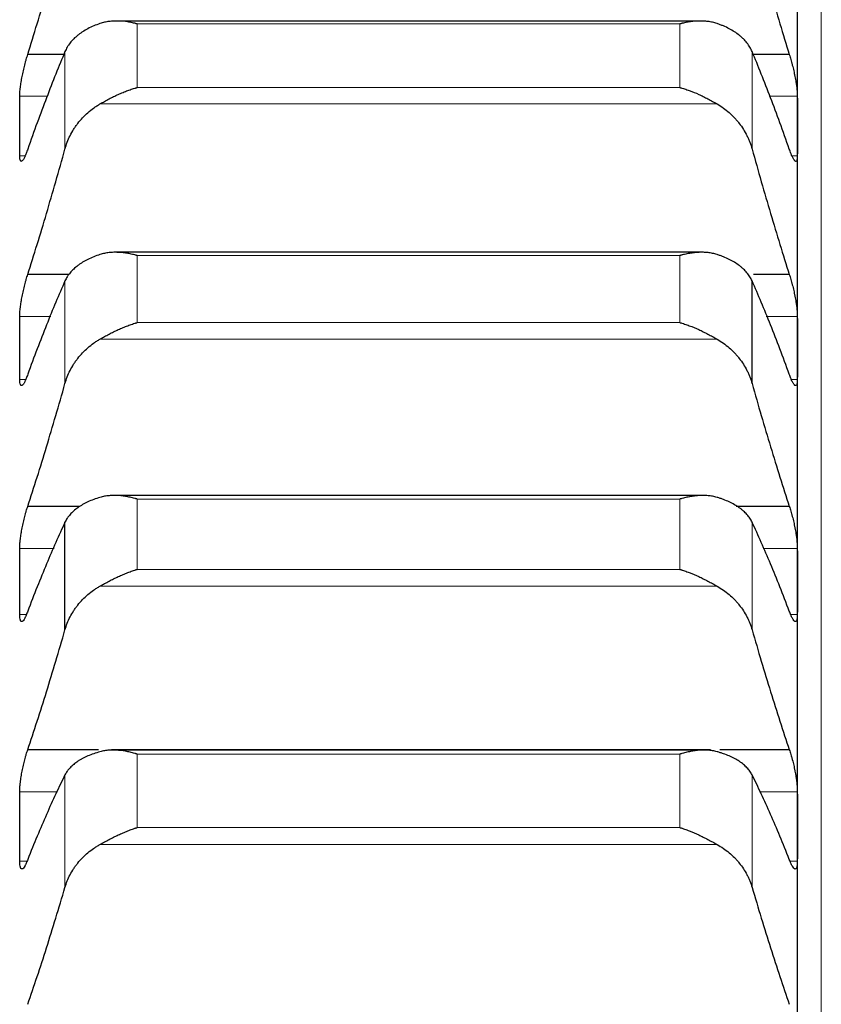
# Model space of a CAD drawing. Header units: inches. Extents: x 0 to 20790, y -12 to 14700.
# Tile 79 of 256: x 7760 to 7814, y 5646 to 5712. Entities that reach past the tile are written whole.
import ezdxf

# ---------------------------------------------------------------- set-up
doc = ezdxf.new("R2010")
doc.units = ezdxf.units.IN
doc.layers.add('1', color=7, linetype='Continuous', true_color=0xffffff)

msp = doc.modelspace()

# ---------------------------------------------------------------- linework, layer by layer
at = {"layer": '1', "color": 110, "linetype": 'Continuous', "lineweight": 13}
for p, q in [((7813.556, 4806.802), (7813.556, 5814.143)), ((7804.1, 5711.273), (7767.812, 5711.273)), ((7767.812, 5707.016), (7767.812, 5711.273)), ((7804.1, 5707.016), (7804.1, 5711.273)), ((7762.982, 5702.902), (7762.982, 5709.421)), ((7808.929, 5702.902), (7808.929, 5709.421)), ((7804.1, 5707.016), (7767.812, 5707.016)), ((7761.846, 5706.446), (7759.958, 5706.446)), ((7811.953, 5706.446), (7810.065, 5706.446)), ((7806.587, 5705.92), (7765.324, 5705.92)), ((7760.322, 5702.45), (7759.958, 5702.45)), ((7811.953, 5702.45), (7811.593, 5702.45)), ((7804.1, 5695.774), (7767.812, 5695.774)), ((7767.812, 5691.293), (7767.812, 5695.774)), ((7804.1, 5691.293), (7804.1, 5695.774)), ((7762.982, 5687.21), (7762.982, 5694.074)), ((7762.04, 5691.709), (7759.958, 5691.709)), ((7811.953, 5691.709), (7809.872, 5691.709)), ((7804.1, 5691.293), (7767.812, 5691.293)), ((7806.587, 5690.183), (7765.324, 5690.183)), ((7760.36, 5687.493), (7759.958, 5687.493)), ((7811.953, 5687.493), (7811.546, 5687.493)), ((7804.1, 5679.481), (7767.812, 5679.481)), ((7767.812, 5674.781), (7767.812, 5679.481)), ((7804.1, 5674.781), (7804.1, 5679.481)), ((7808.929, 5670.736), (7808.929, 5677.934)), ((7762.25, 5676.183), (7759.958, 5676.183)), ((7811.953, 5676.183), (7809.661, 5676.183)), ((7804.1, 5674.781), (7767.812, 5674.781)), ((7806.587, 5673.66), (7765.324, 5673.66)), ((7760.399, 5671.753), (7759.958, 5671.753)), ((7811.953, 5671.753), (7811.507, 5671.753)), ((7804.1, 5662.418), (7767.812, 5662.418)), ((7767.812, 5657.507), (7767.812, 5662.418)), ((7804.1, 5657.507), (7804.1, 5662.418)), ((7762.982, 5653.507), (7762.982, 5661.027)), ((7808.929, 5653.507), (7808.929, 5661.027)), ((7762.483, 5659.893), (7759.958, 5659.893)), ((7811.953, 5659.893), (7809.428, 5659.893)), ((7804.1, 5657.507), (7767.812, 5657.507)), ((7806.587, 5656.376), (7765.324, 5656.376)), ((7760.443, 5655.256), (7759.958, 5655.256)), ((7811.953, 5655.256), (7811.465, 5655.256))]:
    msp.add_line(p, q, dxfattribs=at)
at = {"layer": '1', "color": 2, "linetype": 'Continuous', "lineweight": 25}
for p, q in [((7811.956, 5704.448), (7811.956, 5718.486)), ((7805.468, 5711.468), (7766.448, 5711.468)), ((7762.906, 5709.221), (7760.493, 5709.221)), ((7811.418, 5709.221), (7809.006, 5709.221)), ((7811.956, 5689.601), (7811.956, 5704.448)), ((7805.542, 5695.994), (7766.363, 5695.994)), ((7763.27, 5694.501), (7760.493, 5694.501)), ((7811.418, 5694.501), (7809.025, 5694.501)), ((7808.929, 5687.21), (7808.929, 5694.074)), ((7811.956, 5673.968), (7811.956, 5689.601)), ((7805.617, 5679.725), (7766.278, 5679.725)), ((7763.978, 5678.988), (7760.493, 5678.988)), ((7811.418, 5678.988), (7807.867, 5678.988)), ((7762.982, 5670.736), (7762.982, 5677.934)), ((7811.956, 5657.575), (7811.956, 5673.968)), ((7765.221, 5662.706), (7760.493, 5662.706)), ((7806.143, 5662.706), (7766.104, 5662.706)), ((7805.693, 5662.689), (7766.194, 5662.689)), ((7811.418, 5662.706), (7806.766, 5662.706)), ((7811.956, 5640.447), (7811.956, 5657.575))]:
    msp.add_line(p, q, dxfattribs=at)
for points in [[(7760.493, 5709.221), (7760.704, 5709.901), (7761.124, 5711.277), (7761.749, 5713.393), (7762.369, 5715.56), (7762.778, 5717.04), (7762.982, 5717.788)], [(7808.929, 5717.788), (7809.133, 5717.04), (7809.543, 5715.56), (7810.162, 5713.393), (7810.787, 5711.277), (7811.207, 5709.901), (7811.418, 5709.221)], [(7762.982, 5709.421), (7762.778, 5708.935), (7762.369, 5707.934), (7761.749, 5706.347), (7761.124, 5704.674), (7760.704, 5703.501), (7760.493, 5702.901)], [(7811.418, 5702.901), (7811.207, 5703.501), (7810.787, 5704.674), (7810.162, 5706.347), (7809.543, 5707.934), (7809.133, 5708.935), (7808.929, 5709.421)], [(7759.956, 5704.448), (7759.956, 5705.114), (7759.957, 5705.78), (7759.958, 5706.446)], [(7811.953, 5706.446), (7811.955, 5705.78), (7811.956, 5705.114), (7811.956, 5704.448)], [(7759.958, 5702.45), (7759.957, 5703.116), (7759.956, 5703.782), (7759.956, 5704.448)], [(7811.956, 5704.448), (7811.956, 5703.782), (7811.955, 5703.116), (7811.953, 5702.45)], [(7760.493, 5694.501), (7760.704, 5695.164), (7761.124, 5696.508), (7761.749, 5698.581), (7762.369, 5700.709), (7762.778, 5702.165), (7762.982, 5702.902)], [(7808.929, 5702.902), (7809.133, 5702.165), (7809.543, 5700.709), (7810.162, 5698.581), (7810.787, 5696.508), (7811.207, 5695.164), (7811.418, 5694.501)], [(7762.982, 5694.074), (7762.778, 5693.613), (7762.369, 5692.662), (7761.749, 5691.145), (7761.124, 5689.54), (7760.704, 5688.411), (7760.493, 5687.832)], [(7811.418, 5687.832), (7811.207, 5688.411), (7810.787, 5689.54), (7810.162, 5691.145), (7809.543, 5692.662), (7809.133, 5693.613), (7808.929, 5694.074)], [(7759.956, 5689.601), (7759.956, 5690.303), (7759.957, 5691.006), (7759.958, 5691.709)], [(7811.953, 5691.709), (7811.955, 5691.006), (7811.956, 5690.303), (7811.956, 5689.601)], [(7759.958, 5687.493), (7759.957, 5688.195), (7759.956, 5688.898), (7759.956, 5689.601)], [(7811.956, 5689.601), (7811.956, 5688.898), (7811.955, 5688.195), (7811.953, 5687.493)], [(7760.493, 5678.988), (7760.704, 5679.633), (7761.124, 5680.943), (7761.749, 5682.969), (7762.369, 5685.054), (7762.778, 5686.485), (7762.982, 5687.21)], [(7808.929, 5687.21), (7809.133, 5686.485), (7809.543, 5685.054), (7810.162, 5682.969), (7810.787, 5680.943), (7811.207, 5679.633), (7811.418, 5678.988)], [(7762.982, 5677.934), (7762.778, 5677.499), (7762.369, 5676.599), (7761.749, 5675.156), (7761.124, 5673.622), (7760.704, 5672.537), (7760.493, 5671.98)], [(7811.418, 5671.98), (7811.207, 5672.537), (7810.787, 5673.622), (7810.162, 5675.156), (7809.543, 5676.599), (7809.133, 5677.499), (7808.929, 5677.934)], [(7759.956, 5673.968), (7759.956, 5674.706), (7759.957, 5675.444), (7759.958, 5676.183)], [(7811.953, 5676.183), (7811.955, 5675.444), (7811.956, 5674.706), (7811.956, 5673.968)], [(7759.958, 5671.753), (7759.957, 5672.491), (7759.956, 5673.23), (7759.956, 5673.968)], [(7811.956, 5673.968), (7811.956, 5673.23), (7811.955, 5672.491), (7811.953, 5671.753)], [(7760.493, 5662.706), (7760.704, 5663.332), (7761.124, 5664.607), (7761.749, 5666.582), (7762.369, 5668.622), (7762.778, 5670.024), (7762.982, 5670.736)], [(7808.929, 5670.736), (7809.133, 5670.024), (7809.543, 5668.622), (7810.162, 5666.582), (7810.787, 5664.607), (7811.207, 5663.332), (7811.418, 5662.706)], [(7762.982, 5661.027), (7762.778, 5660.62), (7762.369, 5659.772), (7761.749, 5658.405), (7761.124, 5656.943), (7760.704, 5655.906), (7760.493, 5655.371)], [(7811.418, 5655.371), (7811.207, 5655.906), (7810.787, 5656.943), (7810.162, 5658.405), (7809.543, 5659.772), (7809.133, 5660.62), (7808.929, 5661.027)], [(7759.956, 5657.575), (7759.956, 5658.347), (7759.957, 5659.12), (7759.958, 5659.893)], [(7811.953, 5659.893), (7811.955, 5659.12), (7811.956, 5658.347), (7811.956, 5657.575)], [(7759.958, 5655.256), (7759.957, 5656.029), (7759.956, 5656.802), (7759.956, 5657.575)], [(7811.956, 5657.575), (7811.956, 5656.802), (7811.955, 5656.029), (7811.953, 5655.256)], [(7760.493, 5645.681), (7760.704, 5646.288), (7761.124, 5647.524), (7761.749, 5649.447), (7762.369, 5651.437), (7762.778, 5652.81), (7762.982, 5653.507)], [(7808.929, 5653.507), (7809.133, 5652.81), (7809.543, 5651.437), (7810.162, 5649.447), (7810.787, 5647.524), (7811.207, 5646.288), (7811.418, 5645.681)]]:
    msp.add_open_spline(points, degree=3, dxfattribs=at)
for points, knots in [([(7767.812, 5711.273), (7767.808, 5711.274), (7767.805, 5711.275), (7767.799, 5711.276), (7767.795, 5711.277), (7767.785, 5711.28), (7767.765, 5711.285), (7767.719, 5711.297), (7767.626, 5711.32), (7767.547, 5711.338), (7767.389, 5711.371), (7767.284, 5711.391), (7766.97, 5711.44), (7766.762, 5711.46), (7766.451, 5711.469), (7766.348, 5711.468), (7766.192, 5711.461), (7766.14, 5711.458), (7766.037, 5711.449), (7765.985, 5711.443), (7765.83, 5711.423), (7765.728, 5711.405), (7765.525, 5711.359), (7765.424, 5711.331), (7765.324, 5711.297)], [0, 0, 0, 0, 0.003906, 0.003906, 0.007812, 0.007812, 0.015625, 0.03125, 0.0625, 0.125, 0.125, 0.25, 0.25, 0.5, 0.5, 0.625, 0.625, 0.6875, 0.6875, 0.75, 0.75, 0.875, 0.875, 1, 1, 1, 1]), ([(7806.587, 5711.297), (7806.488, 5711.331), (7806.387, 5711.359), (7806.186, 5711.405), (7806.085, 5711.422), (7805.881, 5711.449), (7805.778, 5711.458), (7805.572, 5711.468), (7805.468, 5711.469), (7805.258, 5711.463), (7805.153, 5711.457), (7804.943, 5711.437), (7804.838, 5711.423), (7804.628, 5711.391), (7804.523, 5711.371), (7804.364, 5711.338), (7804.285, 5711.32), (7804.193, 5711.297), (7804.146, 5711.285), (7804.126, 5711.28), (7804.113, 5711.276), (7804.106, 5711.275), (7804.1, 5711.273)], [0, 0, 0, 0, 0.125, 0.125, 0.25, 0.25, 0.375, 0.375, 0.5, 0.5, 0.625, 0.625, 0.75, 0.75, 0.875, 0.875, 0.9375, 0.96875, 0.984375, 0.992187, 0.992187, 1, 1, 1, 1]), ([(7765.324, 5711.297), (7765.178, 5711.247), (7765.038, 5711.194), (7764.77, 5711.079), (7764.512, 5710.956), (7764.276, 5710.818), (7764.135, 5710.727), (7764.107, 5710.709), (7764.052, 5710.671), (7764.025, 5710.652), (7763.945, 5710.594), (7763.893, 5710.555), (7763.744, 5710.436), (7763.651, 5710.353), (7763.479, 5710.182), (7763.4, 5710.094), (7763.292, 5709.957), (7763.258, 5709.91), (7763.209, 5709.839), (7763.193, 5709.816), (7763.162, 5709.768), (7763.147, 5709.744), (7763.075, 5709.622), (7763.025, 5709.523), (7762.982, 5709.421)], [0, 0, 0, 0, 0.125, 0.125, 0.25, 0.375, 0.375, 0.40625, 0.40625, 0.4375, 0.4375, 0.5, 0.5, 0.625, 0.625, 0.75, 0.75, 0.8125, 0.8125, 0.84375, 0.84375, 0.875, 0.875, 1, 1, 1, 1]), ([(7808.929, 5709.421), (7808.887, 5709.523), (7808.837, 5709.622), (7808.722, 5709.814), (7808.593, 5710.001), (7808.436, 5710.178), (7808.306, 5710.308), (7808.261, 5710.35), (7808.191, 5710.413), (7808.167, 5710.433), (7808.119, 5710.474), (7808.094, 5710.495), (7807.969, 5710.594), (7807.758, 5710.747), (7807.523, 5710.885), (7807.276, 5711.015), (7807.146, 5711.077), (7806.976, 5711.15), (7806.942, 5711.164), (7806.873, 5711.192), (7806.768, 5711.233), (7806.66, 5711.272), (7806.587, 5711.297)], [0, 0, 0, 0, 0.125, 0.125, 0.25, 0.375, 0.375, 0.4375, 0.4375, 0.46875, 0.46875, 0.5, 0.5, 0.625, 0.75, 0.75, 0.875, 0.875, 0.90625, 0.90625, 0.9375, 1, 1, 1, 1]), ([(7759.958, 5706.446), (7759.958, 5706.485), (7759.96, 5706.567), (7759.969, 5706.704), (7759.977, 5706.805), (7759.985, 5706.884), (7759.988, 5706.911), (7759.994, 5706.966), (7759.998, 5706.993), (7760.015, 5707.133), (7760.032, 5707.251), (7760.057, 5707.404), (7760.062, 5707.435), (7760.07, 5707.482), (7760.073, 5707.498), (7760.078, 5707.53), (7760.092, 5707.609), (7760.119, 5707.752), (7760.145, 5707.88), (7760.172, 5708.009), (7760.186, 5708.074), (7760.23, 5708.27), (7760.26, 5708.397), (7760.308, 5708.584), (7760.324, 5708.646), (7760.349, 5708.737), (7760.357, 5708.768), (7760.374, 5708.828), (7760.382, 5708.857), (7760.425, 5709.004), (7760.459, 5709.116), (7760.493, 5709.221)], [0, 0, 0, 0, 0.0625, 0.125, 0.1875, 0.1875, 0.21875, 0.21875, 0.25, 0.25, 0.375, 0.375, 0.40625, 0.40625, 0.421875, 0.421875, 0.4375, 0.5, 0.5625, 0.5625, 0.625, 0.625, 0.75, 0.75, 0.8125, 0.8125, 0.84375, 0.84375, 0.875, 0.875, 1, 1, 1, 1]), ([(7811.418, 5709.221), (7811.453, 5709.116), (7811.487, 5709.005), (7811.537, 5708.83), (7811.554, 5708.771), (7811.578, 5708.679), (7811.587, 5708.648), (7811.603, 5708.586), (7811.611, 5708.555), (7811.651, 5708.398), (7811.682, 5708.271), (7811.725, 5708.078), (7811.739, 5708.013), (7811.759, 5707.915), (7811.766, 5707.883), (7811.779, 5707.818), (7811.786, 5707.786), (7811.817, 5707.625), (7811.839, 5707.5), (7811.864, 5707.346), (7811.869, 5707.316), (7811.878, 5707.255), (7811.883, 5707.225), (7811.895, 5707.136), (7811.903, 5707.079), (7811.924, 5706.911), (7811.935, 5706.806), (7811.944, 5706.685), (7811.945, 5706.661), (7811.948, 5706.614), (7811.949, 5706.592), (7811.952, 5706.526), (7811.953, 5706.485), (7811.953, 5706.446)], [0, 0, 0, 0, 0.125, 0.125, 0.1875, 0.1875, 0.21875, 0.21875, 0.25, 0.25, 0.375, 0.375, 0.4375, 0.4375, 0.46875, 0.46875, 0.5, 0.5, 0.625, 0.625, 0.65625, 0.65625, 0.6875, 0.6875, 0.75, 0.75, 0.875, 0.875, 0.90625, 0.90625, 0.9375, 0.9375, 1, 1, 1, 1]), ([(7765.324, 5705.92), (7765.424, 5705.978), (7765.524, 5706.035), (7765.725, 5706.147), (7765.827, 5706.202), (7766.03, 5706.308), (7766.133, 5706.36), (7766.34, 5706.462), (7766.444, 5706.511), (7766.654, 5706.605), (7766.759, 5706.65), (7766.968, 5706.736), (7767.073, 5706.776), (7767.283, 5706.853), (7767.389, 5706.889), (7767.547, 5706.94), (7767.626, 5706.964), (7767.719, 5706.991), (7767.765, 5707.004), (7767.785, 5707.009), (7767.798, 5707.013), (7767.805, 5707.014), (7767.812, 5707.016)], [0, 0, 0, 0, 0.125, 0.125, 0.25, 0.25, 0.375, 0.375, 0.5, 0.5, 0.625, 0.625, 0.75, 0.75, 0.875, 0.875, 0.9375, 0.96875, 0.984375, 0.992188, 0.992188, 1, 1, 1, 1]), ([(7804.1, 5707.016), (7804.103, 5707.015), (7804.106, 5707.014), (7804.113, 5707.013), (7804.116, 5707.012), (7804.126, 5707.009), (7804.146, 5707.004), (7804.193, 5706.991), (7804.285, 5706.964), (7804.364, 5706.94), (7804.522, 5706.889), (7804.627, 5706.853), (7804.941, 5706.739), (7805.149, 5706.654), (7805.46, 5706.514), (7805.564, 5706.465), (7805.719, 5706.389), (7805.771, 5706.364), (7805.875, 5706.311), (7805.927, 5706.284), (7806.082, 5706.203), (7806.184, 5706.148), (7806.387, 5706.035), (7806.487, 5705.978), (7806.587, 5705.92)], [0, 0, 0, 0, 0.003906, 0.003906, 0.007812, 0.007812, 0.015625, 0.03125, 0.0625, 0.125, 0.125, 0.25, 0.25, 0.5, 0.5, 0.625, 0.625, 0.6875, 0.6875, 0.75, 0.75, 0.875, 0.875, 1, 1, 1, 1]), ([(7762.982, 5702.902), (7763.025, 5703.056), (7763.075, 5703.208), (7763.189, 5703.505), (7763.318, 5703.797), (7763.476, 5704.077), (7763.605, 5704.283), (7763.65, 5704.351), (7763.721, 5704.452), (7763.744, 5704.486), (7763.793, 5704.552), (7763.817, 5704.585), (7763.942, 5704.747), (7764.154, 5704.996), (7764.389, 5705.224), (7764.636, 5705.443), (7764.765, 5705.546), (7764.935, 5705.669), (7764.97, 5705.693), (7765.039, 5705.741), (7765.144, 5705.811), (7765.251, 5705.877), (7765.324, 5705.92)], [0, 0, 0, 0, 0.125, 0.125, 0.25, 0.375, 0.375, 0.4375, 0.4375, 0.46875, 0.46875, 0.5, 0.5, 0.625, 0.75, 0.75, 0.875, 0.875, 0.90625, 0.90625, 0.9375, 1, 1, 1, 1]), ([(7806.587, 5705.92), (7806.733, 5705.835), (7806.873, 5705.744), (7807.142, 5705.55), (7807.4, 5705.344), (7807.636, 5705.115), (7807.777, 5704.964), (7807.804, 5704.934), (7807.859, 5704.872), (7807.886, 5704.841), (7807.967, 5704.747), (7808.018, 5704.683), (7808.168, 5704.489), (7808.261, 5704.356), (7808.432, 5704.083), (7808.511, 5703.943), (7808.619, 5703.728), (7808.654, 5703.655), (7808.703, 5703.545), (7808.718, 5703.508), (7808.749, 5703.433), (7808.764, 5703.396), (7808.837, 5703.208), (7808.887, 5703.056), (7808.929, 5702.902)], [0, 0, 0, 0, 0.125, 0.125, 0.25, 0.375, 0.375, 0.40625, 0.40625, 0.4375, 0.4375, 0.5, 0.5, 0.625, 0.625, 0.75, 0.75, 0.8125, 0.8125, 0.84375, 0.84375, 0.875, 0.875, 1, 1, 1, 1]), ([(7760.493, 5702.901), (7760.459, 5702.796), (7760.425, 5702.701), (7760.374, 5702.571), (7760.358, 5702.529), (7760.333, 5702.471), (7760.325, 5702.452), (7760.308, 5702.415), (7760.3, 5702.397), (7760.26, 5702.312), (7760.23, 5702.255), (7760.186, 5702.186), (7760.172, 5702.166), (7760.152, 5702.14), (7760.145, 5702.132), (7760.132, 5702.118), (7760.126, 5702.112), (7760.095, 5702.084), (7760.072, 5702.075), (7760.047, 5702.079), (7760.043, 5702.081), (7760.033, 5702.086), (7760.029, 5702.089), (7760.016, 5702.101), (7760.008, 5702.112), (7759.988, 5702.156), (7759.977, 5702.197), (7759.968, 5702.265), (7759.966, 5702.28), (7759.963, 5702.31), (7759.962, 5702.326), (7759.959, 5702.375), (7759.958, 5702.411), (7759.958, 5702.45)], [0, 0, 0, 0, 0.125, 0.125, 0.1875, 0.1875, 0.21875, 0.21875, 0.25, 0.25, 0.375, 0.375, 0.4375, 0.4375, 0.46875, 0.46875, 0.5, 0.5, 0.625, 0.625, 0.65625, 0.65625, 0.6875, 0.6875, 0.75, 0.75, 0.875, 0.875, 0.90625, 0.90625, 0.9375, 0.9375, 1, 1, 1, 1]), ([(7811.953, 5702.45), (7811.953, 5702.411), (7811.951, 5702.34), (7811.943, 5702.25), (7811.934, 5702.202), (7811.926, 5702.17), (7811.923, 5702.161), (7811.917, 5702.143), (7811.914, 5702.135), (7811.896, 5702.098), (7811.88, 5702.082), (7811.855, 5702.077), (7811.85, 5702.077), (7811.842, 5702.078), (7811.839, 5702.079), (7811.833, 5702.081), (7811.819, 5702.085), (7811.793, 5702.103), (7811.767, 5702.131), (7811.74, 5702.165), (7811.726, 5702.185), (7811.682, 5702.254), (7811.651, 5702.312), (7811.604, 5702.413), (7811.588, 5702.449), (7811.563, 5702.508), (7811.554, 5702.528), (7811.538, 5702.57), (7811.529, 5702.591), (7811.487, 5702.701), (7811.453, 5702.797), (7811.418, 5702.901)], [0, 0, 0, 0, 0.0625, 0.125, 0.1875, 0.1875, 0.21875, 0.21875, 0.25, 0.25, 0.375, 0.375, 0.40625, 0.40625, 0.421875, 0.421875, 0.4375, 0.5, 0.5625, 0.5625, 0.625, 0.625, 0.75, 0.75, 0.8125, 0.8125, 0.84375, 0.84375, 0.875, 0.875, 1, 1, 1, 1]), ([(7765.324, 5695.845), (7765.178, 5695.798), (7765.038, 5695.748), (7764.77, 5695.64), (7764.512, 5695.524), (7764.276, 5695.394), (7764.135, 5695.308), (7764.107, 5695.291), (7764.052, 5695.256), (7764.025, 5695.238), (7763.945, 5695.183), (7763.893, 5695.146), (7763.744, 5695.033), (7763.651, 5694.955), (7763.479, 5694.794), (7763.4, 5694.71), (7763.292, 5694.581), (7763.258, 5694.537), (7763.209, 5694.47), (7763.193, 5694.447), (7763.162, 5694.402), (7763.147, 5694.379), (7763.075, 5694.264), (7763.025, 5694.17), (7762.982, 5694.074)], [0, 0, 0, 0, 0.125, 0.125, 0.25, 0.375, 0.375, 0.40625, 0.40625, 0.4375, 0.4375, 0.5, 0.5, 0.625, 0.625, 0.75, 0.75, 0.8125, 0.8125, 0.84375, 0.84375, 0.875, 0.875, 1, 1, 1, 1]), ([(7767.812, 5695.774), (7767.808, 5695.775), (7767.805, 5695.776), (7767.799, 5695.778), (7767.795, 5695.779), (7767.785, 5695.782), (7767.765, 5695.787), (7767.719, 5695.8), (7767.626, 5695.824), (7767.547, 5695.843), (7767.389, 5695.879), (7767.284, 5695.9), (7766.97, 5695.955), (7766.762, 5695.979), (7766.451, 5695.993), (7766.348, 5695.995), (7766.192, 5695.991), (7766.14, 5695.989), (7766.037, 5695.982), (7765.985, 5695.977), (7765.83, 5695.96), (7765.728, 5695.944), (7765.525, 5695.903), (7765.424, 5695.877), (7765.324, 5695.845)], [0, 0, 0, 0, 0.003906, 0.003906, 0.007812, 0.007812, 0.015625, 0.03125, 0.0625, 0.125, 0.125, 0.25, 0.25, 0.5, 0.5, 0.625, 0.625, 0.6875, 0.6875, 0.75, 0.75, 0.875, 0.875, 1, 1, 1, 1]), ([(7806.587, 5695.845), (7806.488, 5695.877), (7806.387, 5695.902), (7806.186, 5695.944), (7806.085, 5695.96), (7805.881, 5695.982), (7805.778, 5695.989), (7805.572, 5695.995), (7805.468, 5695.994), (7805.258, 5695.984), (7805.153, 5695.975), (7804.943, 5695.952), (7804.838, 5695.937), (7804.628, 5695.9), (7804.523, 5695.879), (7804.364, 5695.843), (7804.285, 5695.824), (7804.193, 5695.8), (7804.146, 5695.787), (7804.126, 5695.782), (7804.113, 5695.778), (7804.106, 5695.776), (7804.1, 5695.774)], [0, 0, 0, 0, 0.125, 0.125, 0.25, 0.25, 0.375, 0.375, 0.5, 0.5, 0.625, 0.625, 0.75, 0.75, 0.875, 0.875, 0.9375, 0.96875, 0.984375, 0.992188, 0.992188, 1, 1, 1, 1]), ([(7808.929, 5694.074), (7808.887, 5694.17), (7808.837, 5694.264), (7808.722, 5694.446), (7808.593, 5694.623), (7808.436, 5694.79), (7808.306, 5694.912), (7808.261, 5694.953), (7808.191, 5695.012), (7808.167, 5695.031), (7808.119, 5695.07), (7808.094, 5695.089), (7807.969, 5695.183), (7807.758, 5695.327), (7807.523, 5695.457), (7807.276, 5695.58), (7807.146, 5695.638), (7806.976, 5695.706), (7806.942, 5695.72), (7806.873, 5695.746), (7806.768, 5695.785), (7806.66, 5695.821), (7806.587, 5695.845)], [0, 0, 0, 0, 0.125, 0.125, 0.25, 0.375, 0.375, 0.4375, 0.4375, 0.46875, 0.46875, 0.5, 0.5, 0.625, 0.75, 0.75, 0.875, 0.875, 0.90625, 0.90625, 0.9375, 1, 1, 1, 1]), ([(7759.958, 5691.709), (7759.958, 5691.75), (7759.96, 5691.836), (7759.969, 5691.979), (7759.977, 5692.083), (7759.985, 5692.164), (7759.988, 5692.192), (7759.994, 5692.248), (7759.998, 5692.277), (7760.015, 5692.42), (7760.032, 5692.54), (7760.057, 5692.695), (7760.062, 5692.727), (7760.07, 5692.774), (7760.073, 5692.79), (7760.078, 5692.822), (7760.092, 5692.902), (7760.119, 5693.046), (7760.145, 5693.175), (7760.172, 5693.305), (7760.186, 5693.369), (7760.23, 5693.564), (7760.26, 5693.691), (7760.308, 5693.876), (7760.324, 5693.937), (7760.349, 5694.027), (7760.357, 5694.057), (7760.374, 5694.116), (7760.382, 5694.146), (7760.425, 5694.29), (7760.459, 5694.399), (7760.493, 5694.501)], [0, 0, 0, 0, 0.0625, 0.125, 0.1875, 0.1875, 0.21875, 0.21875, 0.25, 0.25, 0.375, 0.375, 0.40625, 0.40625, 0.421875, 0.421875, 0.4375, 0.5, 0.5625, 0.5625, 0.625, 0.625, 0.75, 0.75, 0.8125, 0.8125, 0.84375, 0.84375, 0.875, 0.875, 1, 1, 1, 1]), ([(7811.418, 5694.501), (7811.453, 5694.399), (7811.487, 5694.29), (7811.537, 5694.119), (7811.554, 5694.06), (7811.578, 5693.97), (7811.587, 5693.94), (7811.603, 5693.878), (7811.611, 5693.847), (7811.651, 5693.692), (7811.682, 5693.565), (7811.725, 5693.373), (7811.739, 5693.308), (7811.759, 5693.21), (7811.766, 5693.178), (7811.779, 5693.113), (7811.786, 5693.08), (7811.817, 5692.919), (7811.839, 5692.792), (7811.864, 5692.637), (7811.869, 5692.606), (7811.878, 5692.544), (7811.883, 5692.513), (7811.895, 5692.423), (7811.903, 5692.364), (7811.924, 5692.192), (7811.935, 5692.085), (7811.944, 5691.959), (7811.945, 5691.934), (7811.948, 5691.886), (7811.949, 5691.862), (7811.952, 5691.793), (7811.953, 5691.75), (7811.953, 5691.709)], [0, 0, 0, 0, 0.125, 0.125, 0.1875, 0.1875, 0.21875, 0.21875, 0.25, 0.25, 0.375, 0.375, 0.4375, 0.4375, 0.46875, 0.46875, 0.5, 0.5, 0.625, 0.625, 0.65625, 0.65625, 0.6875, 0.6875, 0.75, 0.75, 0.875, 0.875, 0.90625, 0.90625, 0.9375, 0.9375, 1, 1, 1, 1]), ([(7765.324, 5690.183), (7765.424, 5690.24), (7765.524, 5690.297), (7765.725, 5690.408), (7765.827, 5690.463), (7766.03, 5690.57), (7766.133, 5690.622), (7766.34, 5690.724), (7766.444, 5690.773), (7766.654, 5690.869), (7766.759, 5690.915), (7766.968, 5691.002), (7767.073, 5691.044), (7767.283, 5691.123), (7767.389, 5691.16), (7767.547, 5691.212), (7767.626, 5691.238), (7767.719, 5691.266), (7767.765, 5691.279), (7767.785, 5691.285), (7767.798, 5691.289), (7767.805, 5691.291), (7767.812, 5691.293)], [0, 0, 0, 0, 0.125, 0.125, 0.25, 0.25, 0.375, 0.375, 0.5, 0.5, 0.625, 0.625, 0.75, 0.75, 0.875, 0.875, 0.9375, 0.96875, 0.984375, 0.992188, 0.992188, 1, 1, 1, 1]), ([(7804.1, 5691.293), (7804.103, 5691.292), (7804.106, 5691.291), (7804.113, 5691.289), (7804.116, 5691.288), (7804.126, 5691.285), (7804.146, 5691.279), (7804.193, 5691.266), (7804.285, 5691.238), (7804.364, 5691.212), (7804.522, 5691.16), (7804.627, 5691.123), (7804.941, 5691.005), (7805.149, 5690.918), (7805.46, 5690.776), (7805.564, 5690.727), (7805.719, 5690.651), (7805.771, 5690.625), (7805.875, 5690.572), (7805.927, 5690.546), (7806.082, 5690.464), (7806.184, 5690.409), (7806.387, 5690.297), (7806.487, 5690.24), (7806.587, 5690.183)], [0, 0, 0, 0, 0.003906, 0.003906, 0.007813, 0.007813, 0.015625, 0.03125, 0.0625, 0.125, 0.125, 0.25, 0.25, 0.5, 0.5, 0.625, 0.625, 0.6875, 0.6875, 0.75, 0.75, 0.875, 0.875, 1, 1, 1, 1]), ([(7762.982, 5687.21), (7763.025, 5687.362), (7763.075, 5687.511), (7763.189, 5687.803), (7763.318, 5688.09), (7763.476, 5688.367), (7763.605, 5688.57), (7763.65, 5688.637), (7763.721, 5688.736), (7763.744, 5688.769), (7763.793, 5688.834), (7763.817, 5688.866), (7763.942, 5689.026), (7764.154, 5689.272), (7764.389, 5689.497), (7764.636, 5689.712), (7764.765, 5689.815), (7764.935, 5689.936), (7764.97, 5689.96), (7765.039, 5690.006), (7765.144, 5690.076), (7765.251, 5690.141), (7765.324, 5690.183)], [0, 0, 0, 0, 0.125, 0.125, 0.25, 0.375, 0.375, 0.4375, 0.4375, 0.46875, 0.46875, 0.5, 0.5, 0.625, 0.75, 0.75, 0.875, 0.875, 0.90625, 0.90625, 0.9375, 1, 1, 1, 1]), ([(7806.587, 5690.183), (7806.733, 5690.099), (7806.873, 5690.009), (7807.142, 5689.818), (7807.4, 5689.615), (7807.636, 5689.389), (7807.777, 5689.241), (7807.804, 5689.211), (7807.859, 5689.15), (7807.886, 5689.119), (7807.967, 5689.026), (7808.018, 5688.963), (7808.168, 5688.772), (7808.261, 5688.641), (7808.432, 5688.372), (7808.511, 5688.234), (7808.619, 5688.022), (7808.654, 5687.951), (7808.703, 5687.842), (7808.718, 5687.806), (7808.749, 5687.733), (7808.764, 5687.696), (7808.837, 5687.511), (7808.887, 5687.362), (7808.929, 5687.21)], [0, 0, 0, 0, 0.125, 0.125, 0.25, 0.375, 0.375, 0.40625, 0.40625, 0.4375, 0.4375, 0.5, 0.5, 0.625, 0.625, 0.75, 0.75, 0.8125, 0.8125, 0.84375, 0.84375, 0.875, 0.875, 1, 1, 1, 1]), ([(7760.493, 5687.832), (7760.459, 5687.73), (7760.425, 5687.638), (7760.374, 5687.514), (7760.358, 5687.474), (7760.333, 5687.419), (7760.325, 5687.401), (7760.308, 5687.366), (7760.3, 5687.35), (7760.26, 5687.27), (7760.23, 5687.218), (7760.186, 5687.156), (7760.172, 5687.138), (7760.152, 5687.116), (7760.145, 5687.11), (7760.132, 5687.098), (7760.126, 5687.093), (7760.095, 5687.072), (7760.072, 5687.068), (7760.047, 5687.079), (7760.043, 5687.081), (7760.033, 5687.089), (7760.029, 5687.094), (7760.016, 5687.11), (7760.008, 5687.124), (7759.988, 5687.175), (7759.977, 5687.221), (7759.968, 5687.295), (7759.966, 5687.311), (7759.963, 5687.343), (7759.962, 5687.36), (7759.959, 5687.413), (7759.958, 5687.452), (7759.958, 5687.493)], [0, 0, 0, 0, 0.125, 0.125, 0.1875, 0.1875, 0.21875, 0.21875, 0.25, 0.25, 0.375, 0.375, 0.4375, 0.4375, 0.46875, 0.46875, 0.5, 0.5, 0.625, 0.625, 0.65625, 0.65625, 0.6875, 0.6875, 0.75, 0.75, 0.875, 0.875, 0.90625, 0.90625, 0.9375, 0.9375, 1, 1, 1, 1]), ([(7811.953, 5687.493), (7811.953, 5687.452), (7811.951, 5687.376), (7811.943, 5687.279), (7811.934, 5687.226), (7811.926, 5687.191), (7811.923, 5687.18), (7811.917, 5687.159), (7811.914, 5687.15), (7811.896, 5687.107), (7811.88, 5687.085), (7811.855, 5687.074), (7811.85, 5687.073), (7811.842, 5687.072), (7811.839, 5687.072), (7811.833, 5687.072), (7811.819, 5687.074), (7811.793, 5687.086), (7811.767, 5687.108), (7811.74, 5687.137), (7811.726, 5687.155), (7811.682, 5687.217), (7811.651, 5687.27), (7811.604, 5687.364), (7811.588, 5687.399), (7811.563, 5687.454), (7811.554, 5687.473), (7811.538, 5687.513), (7811.529, 5687.533), (7811.487, 5687.638), (7811.453, 5687.73), (7811.418, 5687.832)], [0, 0, 0, 0, 0.0625, 0.125, 0.1875, 0.1875, 0.21875, 0.21875, 0.25, 0.25, 0.375, 0.375, 0.40625, 0.40625, 0.421875, 0.421875, 0.4375, 0.5, 0.5625, 0.5625, 0.625, 0.625, 0.75, 0.75, 0.8125, 0.8125, 0.84375, 0.84375, 0.875, 0.875, 1, 1, 1, 1]), ([(7767.812, 5679.481), (7767.808, 5679.482), (7767.805, 5679.483), (7767.799, 5679.484), (7767.795, 5679.485), (7767.785, 5679.488), (7767.765, 5679.494), (7767.719, 5679.507), (7767.626, 5679.533), (7767.547, 5679.553), (7767.389, 5679.592), (7767.284, 5679.614), (7766.97, 5679.674), (7766.762, 5679.702), (7766.451, 5679.723), (7766.348, 5679.726), (7766.192, 5679.725), (7766.14, 5679.724), (7766.037, 5679.719), (7765.985, 5679.715), (7765.83, 5679.702), (7765.728, 5679.688), (7765.525, 5679.65), (7765.424, 5679.627), (7765.324, 5679.597)], [0, 0, 0, 0, 0.003906, 0.003906, 0.007813, 0.007813, 0.015625, 0.03125, 0.0625, 0.125, 0.125, 0.25, 0.25, 0.5, 0.5, 0.625, 0.625, 0.6875, 0.6875, 0.75, 0.75, 0.875, 0.875, 1, 1, 1, 1]), ([(7806.587, 5679.597), (7806.488, 5679.627), (7806.387, 5679.65), (7806.186, 5679.688), (7806.085, 5679.701), (7805.881, 5679.72), (7805.778, 5679.724), (7805.572, 5679.726), (7805.468, 5679.723), (7805.258, 5679.709), (7805.153, 5679.699), (7804.943, 5679.671), (7804.838, 5679.654), (7804.628, 5679.614), (7804.523, 5679.592), (7804.364, 5679.553), (7804.285, 5679.533), (7804.193, 5679.507), (7804.146, 5679.494), (7804.126, 5679.488), (7804.113, 5679.484), (7804.106, 5679.483), (7804.1, 5679.481)], [0, 0, 0, 0, 0.125, 0.125, 0.25, 0.25, 0.375, 0.375, 0.5, 0.5, 0.625, 0.625, 0.75, 0.75, 0.875, 0.875, 0.9375, 0.96875, 0.984375, 0.992187, 0.992187, 1, 1, 1, 1]), ([(7765.324, 5679.597), (7765.178, 5679.553), (7765.038, 5679.506), (7764.77, 5679.405), (7764.512, 5679.297), (7764.276, 5679.175), (7764.135, 5679.095), (7764.107, 5679.079), (7764.052, 5679.045), (7764.025, 5679.029), (7763.945, 5678.978), (7763.893, 5678.943), (7763.744, 5678.837), (7763.651, 5678.764), (7763.479, 5678.612), (7763.4, 5678.533), (7763.292, 5678.412), (7763.258, 5678.37), (7763.209, 5678.307), (7763.193, 5678.286), (7763.162, 5678.243), (7763.147, 5678.222), (7763.075, 5678.113), (7763.025, 5678.025), (7762.982, 5677.934)], [0, 0, 0, 0, 0.125, 0.125, 0.25, 0.375, 0.375, 0.40625, 0.40625, 0.4375, 0.4375, 0.5, 0.5, 0.625, 0.625, 0.75, 0.75, 0.8125, 0.8125, 0.84375, 0.84375, 0.875, 0.875, 1, 1, 1, 1]), ([(7808.929, 5677.934), (7808.887, 5678.025), (7808.837, 5678.113), (7808.722, 5678.285), (7808.593, 5678.451), (7808.436, 5678.609), (7808.306, 5678.723), (7808.261, 5678.761), (7808.191, 5678.817), (7808.167, 5678.835), (7808.119, 5678.871), (7808.094, 5678.889), (7807.969, 5678.978), (7807.758, 5679.112), (7807.523, 5679.234), (7807.276, 5679.349), (7807.146, 5679.403), (7806.976, 5679.467), (7806.942, 5679.48), (7806.873, 5679.505), (7806.768, 5679.541), (7806.66, 5679.575), (7806.587, 5679.597)], [0, 0, 0, 0, 0.125, 0.125, 0.25, 0.375, 0.375, 0.4375, 0.4375, 0.46875, 0.46875, 0.5, 0.5, 0.625, 0.75, 0.75, 0.875, 0.875, 0.90625, 0.90625, 0.9375, 1, 1, 1, 1]), ([(7759.958, 5676.183), (7759.958, 5676.226), (7759.96, 5676.316), (7759.969, 5676.465), (7759.977, 5676.572), (7759.985, 5676.655), (7759.988, 5676.684), (7759.994, 5676.741), (7759.998, 5676.77), (7760.015, 5676.917), (7760.032, 5677.038), (7760.057, 5677.196), (7760.062, 5677.228), (7760.07, 5677.276), (7760.073, 5677.292), (7760.078, 5677.324), (7760.092, 5677.405), (7760.119, 5677.55), (7760.145, 5677.679), (7760.172, 5677.808), (7760.186, 5677.873), (7760.23, 5678.067), (7760.26, 5678.193), (7760.308, 5678.376), (7760.324, 5678.436), (7760.349, 5678.525), (7760.357, 5678.554), (7760.374, 5678.612), (7760.382, 5678.641), (7760.425, 5678.782), (7760.459, 5678.888), (7760.493, 5678.988)], [0, 0, 0, 0, 0.0625, 0.125, 0.1875, 0.1875, 0.21875, 0.21875, 0.25, 0.25, 0.375, 0.375, 0.40625, 0.40625, 0.421875, 0.421875, 0.4375, 0.5, 0.5625, 0.5625, 0.625, 0.625, 0.75, 0.75, 0.8125, 0.8125, 0.84375, 0.84375, 0.875, 0.875, 1, 1, 1, 1]), ([(7811.418, 5678.988), (7811.453, 5678.888), (7811.487, 5678.782), (7811.537, 5678.615), (7811.554, 5678.557), (7811.578, 5678.469), (7811.587, 5678.439), (7811.603, 5678.378), (7811.611, 5678.347), (7811.651, 5678.194), (7811.682, 5678.068), (7811.725, 5677.877), (7811.739, 5677.812), (7811.759, 5677.714), (7811.766, 5677.681), (7811.779, 5677.616), (7811.786, 5677.584), (7811.817, 5677.422), (7811.839, 5677.294), (7811.864, 5677.137), (7811.869, 5677.105), (7811.878, 5677.043), (7811.883, 5677.012), (7811.895, 5676.919), (7811.903, 5676.859), (7811.924, 5676.684), (7811.935, 5676.574), (7811.944, 5676.443), (7811.945, 5676.418), (7811.948, 5676.368), (7811.949, 5676.343), (7811.952, 5676.271), (7811.953, 5676.226), (7811.953, 5676.183)], [0, 0, 0, 0, 0.125, 0.125, 0.1875, 0.1875, 0.21875, 0.21875, 0.25, 0.25, 0.375, 0.375, 0.4375, 0.4375, 0.46875, 0.46875, 0.5, 0.5, 0.625, 0.625, 0.65625, 0.65625, 0.6875, 0.6875, 0.75, 0.75, 0.875, 0.875, 0.90625, 0.90625, 0.9375, 0.9375, 1, 1, 1, 1]), ([(7765.324, 5673.66), (7765.424, 5673.716), (7765.524, 5673.772), (7765.725, 5673.882), (7765.827, 5673.937), (7766.03, 5674.044), (7766.133, 5674.096), (7766.34, 5674.198), (7766.444, 5674.248), (7766.654, 5674.345), (7766.759, 5674.392), (7766.968, 5674.481), (7767.073, 5674.523), (7767.283, 5674.604), (7767.389, 5674.643), (7767.547, 5674.697), (7767.626, 5674.723), (7767.719, 5674.753), (7767.765, 5674.767), (7767.785, 5674.773), (7767.798, 5674.777), (7767.805, 5674.779), (7767.812, 5674.781)], [0, 0, 0, 0, 0.125, 0.125, 0.25, 0.25, 0.375, 0.375, 0.5, 0.5, 0.625, 0.625, 0.75, 0.75, 0.875, 0.875, 0.9375, 0.96875, 0.984375, 0.992187, 0.992187, 1, 1, 1, 1]), ([(7804.1, 5674.781), (7804.103, 5674.78), (7804.106, 5674.779), (7804.113, 5674.777), (7804.116, 5674.776), (7804.126, 5674.773), (7804.146, 5674.767), (7804.193, 5674.753), (7804.285, 5674.723), (7804.364, 5674.697), (7804.522, 5674.643), (7804.627, 5674.605), (7804.941, 5674.484), (7805.149, 5674.395), (7805.46, 5674.252), (7805.564, 5674.202), (7805.719, 5674.125), (7805.771, 5674.099), (7805.875, 5674.047), (7805.927, 5674.02), (7806.082, 5673.939), (7806.184, 5673.884), (7806.387, 5673.772), (7806.487, 5673.716), (7806.587, 5673.66)], [0, 0, 0, 0, 0.003906, 0.003906, 0.007812, 0.007812, 0.015625, 0.03125, 0.0625, 0.125, 0.125, 0.25, 0.25, 0.5, 0.5, 0.625, 0.625, 0.6875, 0.6875, 0.75, 0.75, 0.875, 0.875, 1, 1, 1, 1]), ([(7762.982, 5670.736), (7763.025, 5670.885), (7763.075, 5671.031), (7763.189, 5671.319), (7763.318, 5671.601), (7763.476, 5671.872), (7763.605, 5672.072), (7763.65, 5672.138), (7763.721, 5672.236), (7763.744, 5672.268), (7763.793, 5672.332), (7763.817, 5672.364), (7763.942, 5672.521), (7764.154, 5672.763), (7764.389, 5672.984), (7764.636, 5673.196), (7764.765, 5673.297), (7764.935, 5673.416), (7764.97, 5673.44), (7765.039, 5673.486), (7765.144, 5673.554), (7765.251, 5673.618), (7765.324, 5673.66)], [0, 0, 0, 0, 0.125, 0.125, 0.25, 0.375, 0.375, 0.4375, 0.4375, 0.46875, 0.46875, 0.5, 0.5, 0.625, 0.75, 0.75, 0.875, 0.875, 0.90625, 0.90625, 0.9375, 1, 1, 1, 1]), ([(7806.587, 5673.66), (7806.733, 5673.577), (7806.873, 5673.489), (7807.142, 5673.3), (7807.4, 5673.1), (7807.636, 5672.878), (7807.777, 5672.732), (7807.804, 5672.703), (7807.859, 5672.643), (7807.886, 5672.613), (7807.967, 5672.521), (7808.018, 5672.459), (7808.168, 5672.271), (7808.261, 5672.142), (7808.432, 5671.878), (7808.511, 5671.742), (7808.619, 5671.534), (7808.654, 5671.464), (7808.703, 5671.357), (7808.718, 5671.321), (7808.749, 5671.25), (7808.764, 5671.213), (7808.837, 5671.032), (7808.887, 5670.885), (7808.929, 5670.736)], [0, 0, 0, 0, 0.125, 0.125, 0.25, 0.375, 0.375, 0.40625, 0.40625, 0.4375, 0.4375, 0.5, 0.5, 0.625, 0.625, 0.75, 0.75, 0.8125, 0.8125, 0.84375, 0.84375, 0.875, 0.875, 1, 1, 1, 1]), ([(7760.493, 5671.98), (7760.459, 5671.882), (7760.425, 5671.793), (7760.374, 5671.675), (7760.358, 5671.638), (7760.333, 5671.585), (7760.325, 5671.568), (7760.308, 5671.536), (7760.3, 5671.52), (7760.26, 5671.446), (7760.23, 5671.399), (7760.186, 5671.344), (7760.172, 5671.329), (7760.152, 5671.311), (7760.145, 5671.306), (7760.132, 5671.297), (7760.126, 5671.293), (7760.095, 5671.279), (7760.072, 5671.279), (7760.047, 5671.297), (7760.043, 5671.301), (7760.033, 5671.311), (7760.029, 5671.317), (7760.016, 5671.337), (7760.008, 5671.354), (7759.988, 5671.412), (7759.977, 5671.463), (7759.968, 5671.543), (7759.966, 5671.56), (7759.963, 5671.595), (7759.962, 5671.613), (7759.959, 5671.669), (7759.958, 5671.71), (7759.958, 5671.753)], [0, 0, 0, 0, 0.125, 0.125, 0.1875, 0.1875, 0.21875, 0.21875, 0.25, 0.25, 0.375, 0.375, 0.4375, 0.4375, 0.46875, 0.46875, 0.5, 0.5, 0.625, 0.625, 0.65625, 0.65625, 0.6875, 0.6875, 0.75, 0.75, 0.875, 0.875, 0.90625, 0.90625, 0.9375, 0.9375, 1, 1, 1, 1]), ([(7811.953, 5671.753), (7811.953, 5671.71), (7811.951, 5671.63), (7811.943, 5671.526), (7811.934, 5671.468), (7811.926, 5671.429), (7811.923, 5671.417), (7811.917, 5671.394), (7811.914, 5671.383), (7811.896, 5671.334), (7811.88, 5671.308), (7811.855, 5671.29), (7811.85, 5671.287), (7811.842, 5671.285), (7811.839, 5671.284), (7811.833, 5671.283), (7811.819, 5671.281), (7811.793, 5671.287), (7811.767, 5671.305), (7811.74, 5671.329), (7811.726, 5671.344), (7811.682, 5671.398), (7811.651, 5671.446), (7811.604, 5671.534), (7811.588, 5671.566), (7811.563, 5671.618), (7811.554, 5671.637), (7811.538, 5671.674), (7811.529, 5671.693), (7811.487, 5671.793), (7811.453, 5671.882), (7811.418, 5671.98)], [0, 0, 0, 0, 0.0625, 0.125, 0.1875, 0.1875, 0.21875, 0.21875, 0.25, 0.25, 0.375, 0.375, 0.40625, 0.40625, 0.421875, 0.421875, 0.4375, 0.5, 0.5625, 0.5625, 0.625, 0.625, 0.75, 0.75, 0.8125, 0.8125, 0.84375, 0.84375, 0.875, 0.875, 1, 1, 1, 1]), ([(7759.958, 5659.893), (7759.958, 5659.938), (7759.96, 5660.032), (7759.969, 5660.186), (7759.977, 5660.296), (7759.985, 5660.382), (7759.988, 5660.411), (7759.994, 5660.469), (7759.998, 5660.499), (7760.015, 5660.648), (7760.032, 5660.772), (7760.057, 5660.931), (7760.062, 5660.963), (7760.07, 5661.012), (7760.073, 5661.028), (7760.078, 5661.06), (7760.092, 5661.142), (7760.119, 5661.287), (7760.145, 5661.417), (7760.172, 5661.546), (7760.186, 5661.61), (7760.23, 5661.803), (7760.26, 5661.928), (7760.308, 5662.108), (7760.324, 5662.168), (7760.349, 5662.255), (7760.357, 5662.284), (7760.374, 5662.341), (7760.382, 5662.369), (7760.425, 5662.506), (7760.459, 5662.61), (7760.493, 5662.706)], [0, 0, 0, 0, 0.0625, 0.125, 0.1875, 0.1875, 0.21875, 0.21875, 0.25, 0.25, 0.375, 0.375, 0.40625, 0.40625, 0.421875, 0.421875, 0.4375, 0.5, 0.5625, 0.5625, 0.625, 0.625, 0.75, 0.75, 0.8125, 0.8125, 0.84375, 0.84375, 0.875, 0.875, 1, 1, 1, 1]), ([(7765.324, 5662.58), (7765.178, 5662.539), (7765.038, 5662.495), (7764.77, 5662.402), (7764.512, 5662.301), (7764.276, 5662.188), (7764.135, 5662.113), (7764.107, 5662.098), (7764.052, 5662.067), (7764.025, 5662.051), (7763.945, 5662.003), (7763.893, 5661.971), (7763.744, 5661.872), (7763.651, 5661.804), (7763.479, 5661.662), (7763.4, 5661.589), (7763.292, 5661.475), (7763.258, 5661.436), (7763.209, 5661.377), (7763.193, 5661.357), (7763.162, 5661.317), (7763.147, 5661.297), (7763.075, 5661.196), (7763.025, 5661.113), (7762.982, 5661.027)], [0, 0, 0, 0, 0.125, 0.125, 0.25, 0.375, 0.375, 0.40625, 0.40625, 0.4375, 0.4375, 0.5, 0.5, 0.625, 0.625, 0.75, 0.75, 0.8125, 0.8125, 0.84375, 0.84375, 0.875, 0.875, 1, 1, 1, 1]), ([(7767.812, 5662.418), (7767.808, 5662.419), (7767.805, 5662.42), (7767.799, 5662.422), (7767.795, 5662.423), (7767.785, 5662.426), (7767.765, 5662.432), (7767.719, 5662.446), (7767.626, 5662.472), (7767.547, 5662.494), (7767.389, 5662.535), (7767.284, 5662.559), (7766.97, 5662.624), (7766.762, 5662.655), (7766.451, 5662.682), (7766.348, 5662.687), (7766.192, 5662.69), (7766.14, 5662.689), (7766.037, 5662.687), (7765.985, 5662.684), (7765.83, 5662.674), (7765.728, 5662.662), (7765.525, 5662.629), (7765.424, 5662.607), (7765.324, 5662.58)], [0, 0, 0, 0, 0.003906, 0.003906, 0.007812, 0.007812, 0.015625, 0.03125, 0.0625, 0.125, 0.125, 0.25, 0.25, 0.5, 0.5, 0.625, 0.625, 0.6875, 0.6875, 0.75, 0.75, 0.875, 0.875, 1, 1, 1, 1]), ([(7806.587, 5662.58), (7806.488, 5662.607), (7806.387, 5662.629), (7806.186, 5662.662), (7806.085, 5662.673), (7805.881, 5662.687), (7805.778, 5662.69), (7805.572, 5662.688), (7805.468, 5662.682), (7805.258, 5662.665), (7805.153, 5662.652), (7804.943, 5662.621), (7804.838, 5662.602), (7804.628, 5662.559), (7804.523, 5662.535), (7804.364, 5662.494), (7804.285, 5662.472), (7804.193, 5662.445), (7804.146, 5662.432), (7804.126, 5662.426), (7804.113, 5662.422), (7804.106, 5662.42), (7804.1, 5662.418)], [0, 0, 0, 0, 0.125, 0.125, 0.25, 0.25, 0.375, 0.375, 0.5, 0.5, 0.625, 0.625, 0.75, 0.75, 0.875, 0.875, 0.9375, 0.96875, 0.984375, 0.992187, 0.992187, 1, 1, 1, 1]), ([(7808.929, 5661.027), (7808.887, 5661.113), (7808.837, 5661.195), (7808.722, 5661.356), (7808.593, 5661.512), (7808.436, 5661.659), (7808.306, 5661.766), (7808.261, 5661.802), (7808.191, 5661.853), (7808.167, 5661.871), (7808.119, 5661.904), (7808.094, 5661.921), (7807.969, 5662.004), (7807.758, 5662.129), (7807.523, 5662.242), (7807.276, 5662.349), (7807.146, 5662.4), (7806.976, 5662.459), (7806.942, 5662.471), (7806.873, 5662.494), (7806.768, 5662.528), (7806.66, 5662.559), (7806.587, 5662.58)], [0, 0, 0, 0, 0.125, 0.125, 0.25, 0.375, 0.375, 0.4375, 0.4375, 0.46875, 0.46875, 0.5, 0.5, 0.625, 0.75, 0.75, 0.875, 0.875, 0.90625, 0.90625, 0.9375, 1, 1, 1, 1]), ([(7811.418, 5662.706), (7811.453, 5662.61), (7811.487, 5662.507), (7811.537, 5662.343), (7811.554, 5662.286), (7811.578, 5662.2), (7811.587, 5662.17), (7811.603, 5662.11), (7811.611, 5662.08), (7811.651, 5661.929), (7811.682, 5661.804), (7811.725, 5661.614), (7811.739, 5661.549), (7811.759, 5661.452), (7811.766, 5661.419), (7811.779, 5661.354), (7811.786, 5661.321), (7811.817, 5661.159), (7811.839, 5661.03), (7811.864, 5660.871), (7811.869, 5660.84), (7811.878, 5660.776), (7811.883, 5660.745), (7811.895, 5660.651), (7811.903, 5660.59), (7811.924, 5660.411), (7811.935, 5660.298), (7811.944, 5660.164), (7811.945, 5660.137), (7811.948, 5660.085), (7811.949, 5660.06), (7811.952, 5659.985), (7811.953, 5659.938), (7811.953, 5659.893)], [0, 0, 0, 0, 0.125, 0.125, 0.1875, 0.1875, 0.21875, 0.21875, 0.25, 0.25, 0.375, 0.375, 0.4375, 0.4375, 0.46875, 0.46875, 0.5, 0.5, 0.625, 0.625, 0.65625, 0.65625, 0.6875, 0.6875, 0.75, 0.75, 0.875, 0.875, 0.90625, 0.90625, 0.9375, 0.9375, 1, 1, 1, 1]), ([(7765.324, 5656.376), (7765.424, 5656.432), (7765.524, 5656.487), (7765.725, 5656.597), (7765.827, 5656.651), (7766.03, 5656.757), (7766.133, 5656.81), (7766.34, 5656.912), (7766.444, 5656.963), (7766.654, 5657.061), (7766.759, 5657.108), (7766.968, 5657.198), (7767.073, 5657.242), (7767.283, 5657.325), (7767.389, 5657.364), (7767.547, 5657.42), (7767.626, 5657.448), (7767.719, 5657.478), (7767.765, 5657.493), (7767.785, 5657.499), (7767.798, 5657.503), (7767.805, 5657.505), (7767.812, 5657.507)], [0, 0, 0, 0, 0.125, 0.125, 0.25, 0.25, 0.375, 0.375, 0.5, 0.5, 0.625, 0.625, 0.75, 0.75, 0.875, 0.875, 0.9375, 0.96875, 0.984375, 0.992187, 0.992187, 1, 1, 1, 1]), ([(7804.1, 5657.507), (7804.103, 5657.506), (7804.106, 5657.505), (7804.113, 5657.503), (7804.116, 5657.502), (7804.126, 5657.499), (7804.146, 5657.493), (7804.193, 5657.478), (7804.285, 5657.448), (7804.364, 5657.42), (7804.522, 5657.364), (7804.627, 5657.325), (7804.941, 5657.201), (7805.149, 5657.111), (7805.46, 5656.966), (7805.564, 5656.916), (7805.719, 5656.839), (7805.771, 5656.813), (7805.875, 5656.76), (7805.927, 5656.733), (7806.082, 5656.652), (7806.184, 5656.598), (7806.387, 5656.487), (7806.487, 5656.432), (7806.587, 5656.376)], [0, 0, 0, 0, 0.003906, 0.003906, 0.007813, 0.007813, 0.015625, 0.03125, 0.0625, 0.125, 0.125, 0.25, 0.25, 0.5, 0.5, 0.625, 0.625, 0.6875, 0.6875, 0.75, 0.75, 0.875, 0.875, 1, 1, 1, 1]), ([(7762.982, 5653.507), (7763.025, 5653.653), (7763.075, 5653.797), (7763.189, 5654.078), (7763.318, 5654.355), (7763.476, 5654.621), (7763.605, 5654.817), (7763.65, 5654.882), (7763.721, 5654.978), (7763.744, 5655.01), (7763.793, 5655.073), (7763.817, 5655.104), (7763.942, 5655.258), (7764.154, 5655.495), (7764.389, 5655.713), (7764.636, 5655.921), (7764.765, 5656.02), (7764.935, 5656.137), (7764.97, 5656.16), (7765.039, 5656.206), (7765.144, 5656.273), (7765.251, 5656.336), (7765.324, 5656.376)], [0, 0, 0, 0, 0.125, 0.125, 0.25, 0.375, 0.375, 0.4375, 0.4375, 0.46875, 0.46875, 0.5, 0.5, 0.625, 0.75, 0.75, 0.875, 0.875, 0.90625, 0.90625, 0.9375, 1, 1, 1, 1]), ([(7806.587, 5656.376), (7806.733, 5656.295), (7806.873, 5656.208), (7807.142, 5656.023), (7807.4, 5655.826), (7807.636, 5655.608), (7807.777, 5655.465), (7807.804, 5655.436), (7807.859, 5655.378), (7807.886, 5655.348), (7807.967, 5655.258), (7808.018, 5655.197), (7808.168, 5655.012), (7808.261, 5654.886), (7808.432, 5654.626), (7808.511, 5654.493), (7808.619, 5654.289), (7808.654, 5654.22), (7808.703, 5654.116), (7808.718, 5654.081), (7808.749, 5654.01), (7808.764, 5653.975), (7808.837, 5653.797), (7808.887, 5653.653), (7808.929, 5653.507)], [0, 0, 0, 0, 0.125, 0.125, 0.25, 0.375, 0.375, 0.40625, 0.40625, 0.4375, 0.4375, 0.5, 0.5, 0.625, 0.625, 0.75, 0.75, 0.8125, 0.8125, 0.84375, 0.84375, 0.875, 0.875, 1, 1, 1, 1]), ([(7760.493, 5655.371), (7760.459, 5655.276), (7760.425, 5655.192), (7760.374, 5655.079), (7760.358, 5655.044), (7760.333, 5654.995), (7760.325, 5654.979), (7760.308, 5654.949), (7760.3, 5654.935), (7760.26, 5654.866), (7760.23, 5654.823), (7760.186, 5654.777), (7760.172, 5654.764), (7760.152, 5654.75), (7760.145, 5654.746), (7760.132, 5654.739), (7760.126, 5654.737), (7760.095, 5654.729), (7760.072, 5654.735), (7760.047, 5654.759), (7760.043, 5654.764), (7760.033, 5654.777), (7760.029, 5654.784), (7760.016, 5654.808), (7760.008, 5654.827), (7759.988, 5654.893), (7759.977, 5654.949), (7759.968, 5655.035), (7759.966, 5655.053), (7759.963, 5655.09), (7759.962, 5655.109), (7759.959, 5655.169), (7759.958, 5655.211), (7759.958, 5655.256)], [0, 0, 0, 0, 0.125, 0.125, 0.1875, 0.1875, 0.21875, 0.21875, 0.25, 0.25, 0.375, 0.375, 0.4375, 0.4375, 0.46875, 0.46875, 0.5, 0.5, 0.625, 0.625, 0.65625, 0.65625, 0.6875, 0.6875, 0.75, 0.75, 0.875, 0.875, 0.90625, 0.90625, 0.9375, 0.9375, 1, 1, 1, 1]), ([(7811.953, 5655.256), (7811.953, 5655.211), (7811.951, 5655.127), (7811.943, 5655.017), (7811.934, 5654.954), (7811.926, 5654.912), (7811.923, 5654.898), (7811.917, 5654.873), (7811.914, 5654.861), (7811.896, 5654.805), (7811.88, 5654.774), (7811.855, 5654.75), (7811.85, 5654.746), (7811.842, 5654.741), (7811.839, 5654.739), (7811.833, 5654.737), (7811.819, 5654.732), (7811.793, 5654.732), (7811.767, 5654.745), (7811.74, 5654.763), (7811.726, 5654.776), (7811.682, 5654.823), (7811.651, 5654.866), (7811.604, 5654.947), (7811.588, 5654.977), (7811.563, 5655.026), (7811.554, 5655.043), (7811.538, 5655.078), (7811.529, 5655.097), (7811.487, 5655.191), (7811.453, 5655.276), (7811.418, 5655.371)], [0, 0, 0, 0, 0.0625, 0.125, 0.1875, 0.1875, 0.21875, 0.21875, 0.25, 0.25, 0.375, 0.375, 0.40625, 0.40625, 0.421875, 0.421875, 0.4375, 0.5, 0.5625, 0.5625, 0.625, 0.625, 0.75, 0.75, 0.8125, 0.8125, 0.84375, 0.84375, 0.875, 0.875, 1, 1, 1, 1])]:
    msp.add_open_spline(points, degree=3, knots=knots, dxfattribs=at)

doc.saveas('drawing.dxf')
